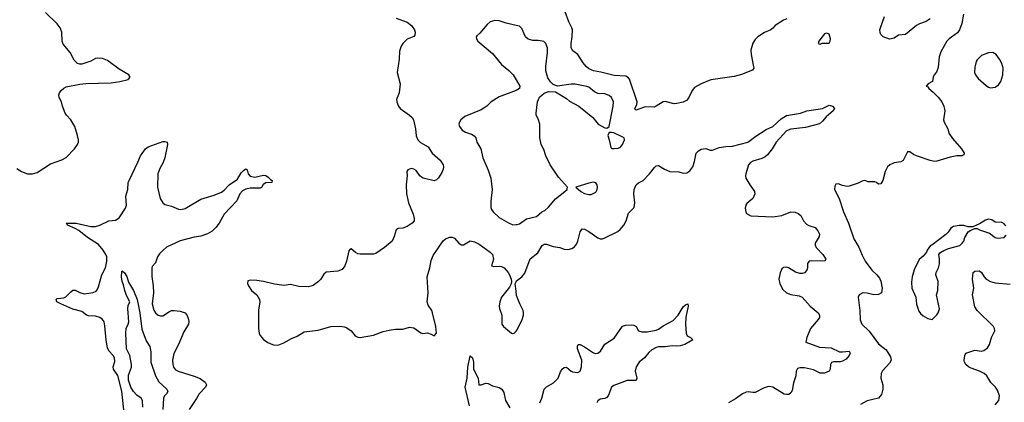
# Model space of a CAD drawing. Header units: inches. Extents: x 2293880 to 2522759, y 823965 to 1006879.
# Tile 158 of 256: x 2345575 to 2354352, y 964914 to 968321. Entities that reach past the tile are written whole.
import ezdxf

# ---------------------------------------------------------------- set-up
doc = ezdxf.new("R2010")
doc.units = ezdxf.units.IN
doc.header["$MEASUREMENT"] = 0
doc.layers.add('C3946', color=7, linetype='Continuous')
doc.layers.add('C3956', color=7, linetype='Continuous')

msp = doc.modelspace()

# ---------------------------------------------------------------- linework, layer by layer
at = {"layer": 'C3946', "color": 5}
for points, elevation in [([(2345550, 966994.9), (2345590.7, 966970), (2345644.7, 966950), (2345690, 966948.8), (2345730, 966960.5), (2345850, 967038.8), (2345950, 967073), (2345990, 967093.4), (2346064.5, 967170), (2346091.3, 967208.7), (2346099.5, 967230), (2346100.7, 967250), (2346091.8, 967290), (2346067.3, 967370), (2346030, 967429.2), (2345992.7, 967470), (2345980.9, 967490), (2345957.2, 967550), (2345949.2, 967590), (2345927.7, 967627.7), (2345925.1, 967650), (2345929.6, 967670), (2345943.7, 967690), (2345968.2, 967711.8), (2345990, 967723.8), (2346110, 967747.6), (2346166.3, 967753.7), (2346390, 967759.6), (2346468.2, 967771.8), (2346542, 967790), (2346559, 967810), (2346556.5, 967816.5), (2346549, 967830), (2346461.3, 967881.3), (2346357.7, 967957.7), (2346314.3, 967974.3), (2346270, 967979.8), (2346250, 967975.1), (2346210, 967951.1), (2346130, 967925.1), (2346110, 967925.1), (2346090, 967931.8), (2346060.8, 967960.8), (2346024.5, 968030), (2345963.6, 968103.6), (2345954.4, 968130), (2345949.8, 968210), (2345936.4, 968250), (2345910, 968285.1), (2345804.4, 968384.4)], 320), ([(2348930, 968335.3), (2349030, 968299.5), (2349068.4, 968270), (2349094.6, 968230), (2349101.1, 968210), (2349096.3, 968183.7), (2349087.2, 968172.8), (2349030, 968146.6), (2348990.5, 968110), (2348974.7, 968085.3), (2348959.9, 968040.1), (2348957, 967970), (2348941.3, 967850), (2348966, 967750), (2348958.4, 967670), (2348934.9, 967610), (2348937.1, 967590), (2348950.6, 967550), (2348967.7, 967530), (2349050.6, 967470), (2349072.7, 967450), (2349086, 967430), (2349104.9, 967350), (2349108.3, 967288.3), (2349123.6, 967250), (2349148.7, 967228.7), (2349217.1, 967190), (2349252.3, 967132.3), (2349323.7, 967070), (2349348.9, 967030), (2349353.4, 967010), (2349350.3, 966990), (2349338.2, 966961.8), (2349307.3, 966912.7), (2349290, 966895.1), (2349270, 966887.3), (2349171.1, 966911.1), (2349158.2, 966918.2), (2349142.9, 966930), (2349110, 966977), (2349090, 966991.6), (2349064.7, 966995.3), (2349034.8, 966985.2), (2349026, 966970), (2349030.6, 966930), (2349021.3, 966850), (2349023.7, 966770), (2349041.3, 966690), (2349083.7, 966590), (2349092.2, 966550), (2349090.4, 966530), (2349074.9, 966510), (2349030, 966478.9), (2348990, 966464.7), (2348950, 966462), (2348930.8, 966450), (2348914, 966390), (2348895.8, 966350), (2348828.3, 966291.7), (2348750, 966238), (2348727.8, 966232.2), (2348610, 966232.3), (2348590, 966236.9), (2348568.7, 966248.7), (2348530, 966280.9), (2348522.4, 966277.6), (2348510, 966262), (2348489.2, 966170), (2348475, 966130), (2348450, 966097.3), (2348410, 966081.8), (2348307.5, 966072.5), (2348285.2, 966054.8), (2348258.9, 966010), (2348239.5, 965990), (2348190, 965955.3), (2348150, 965941.4), (2348064.6, 965944.6), (2347990, 965961.8), (2347930, 965955.2), (2347910, 965957.5), (2347846.3, 965966.3), (2347748.7, 965990), (2347690, 965998.7), (2347630, 966002.7), (2347610, 965995.3), (2347607.3, 965972.7), (2347614, 965950), (2347642, 965910), (2347690.4, 965870), (2347712.4, 965830), (2347717.1, 965810), (2347704.7, 965735.3), (2347703.1, 965570), (2347710.3, 965530.3), (2347719.5, 965510), (2347750, 965472.4), (2347785.9, 965445.9), (2347828.9, 965428.9), (2347850, 965423.7), (2347886.6, 965426.6), (2347930, 965442.6), (2347999.3, 965480.7), (2348050, 965502.6), (2348110, 965542), (2348236.8, 965556.8), (2348350, 965588.4), (2348430, 965592), (2348470, 965586.7), (2348490, 965578.4), (2348531.2, 965551.2), (2348565.7, 965505.7), (2348590, 965492.9), (2348610, 965490.3), (2348730, 965510.5), (2348815.5, 965544.5), (2348870, 965557.7), (2348926.4, 965566.4), (2348990, 965564.9), (2349050, 965581.6), (2349090, 965576.3), (2349150, 965534), (2349170, 965527.3), (2349210, 965534), (2349242, 965522), (2349270, 965504.7), (2349289.2, 965530.8), (2349285.1, 965590), (2349255.6, 965710), (2349247.8, 965730), (2349217.5, 965777.5), (2349207.7, 965810), (2349215.5, 965890), (2349206.1, 966030), (2349230.6, 966110), (2349242.4, 966177.6), (2349260.2, 966219.8), (2349350, 966352), (2349370, 966370.3), (2349410, 966385.7), (2349430, 966384.9), (2349450, 966377.1), (2349490, 966330.7), (2349510, 966316.3), (2349530, 966316.3), (2349590, 966352.4), (2349630, 966342.6), (2349670, 966321.1), (2349770, 966250.4), (2349790.4, 966230), (2349797.6, 966190), (2349781, 966130), (2349802.5, 966122.5), (2349850, 966126.7), (2349870, 966122.6), (2349894, 966110), (2349930.3, 966070), (2349942.6, 966050), (2349955.5, 966010), (2349959.1, 965990), (2349956, 965970), (2349940.3, 965939.7), (2349870.4, 965850), (2349855.3, 965810), (2349850.3, 965770), (2349853.1, 965750), (2349874.3, 965690), (2349873, 965610), (2349888.8, 965588.8), (2349958, 965530), (2349970, 965525.5), (2349982, 965530), (2350000, 965548)], 320), ([(2350000, 968270.7), (2349911.5, 968291.5), (2349850, 968312.7), (2349810, 968315.1), (2349770, 968301.2), (2349742, 968278), (2349678, 968202), (2349650, 968178), (2349644.7, 968170), (2349646, 968150), (2349658, 968130), (2349790, 968019.1), (2349870, 967923), (2349934, 967870), (2349974, 967830), (2350000, 967787.2)], 340), ([(2350000, 967689.3), (2349850, 967634.5), (2349779.1, 967590), (2349739.1, 967550), (2349690, 967518.7), (2349542, 967458), (2349506.8, 967430), (2349494.8, 967410), (2349490.8, 967390), (2349494.8, 967370), (2349518.8, 967338.8), (2349550, 967320.5), (2349602.8, 967302.8), (2349626.7, 967286.7), (2349640.7, 967270), (2349650.5, 967230), (2349686, 967170), (2349704, 967090), (2349750, 966982), (2349774, 966910), (2349786.8, 966810), (2349773.7, 966706.3), (2349774.9, 966650), (2349781.6, 966630), (2349795.5, 966610), (2349850, 966560.4), (2349931.9, 966511.9), (2349970, 966494.9), (2350000, 966496)], 340), ([(2346509.6, 964790), (2346486.9, 965013.1), (2346451.2, 965151.2), (2346410.9, 965210), (2346408.7, 965230), (2346423.5, 965276.5), (2346420.8, 965310), (2346410, 965331.2), (2346370.8, 965370.8), (2346359, 965399), (2346346.4, 965466.4), (2346335, 965595), (2346326.9, 965630), (2346314, 965650), (2346289.4, 965670), (2346250, 965681.5), (2346190, 965684.2), (2346170.7, 965690.7), (2346130, 965721.2), (2346050, 965742.8), (2345941.3, 965790), (2345906.3, 965810), (2345899.7, 965830), (2345910, 965838.9), (2345970, 965844.7), (2345987.6, 965852.4), (2346030, 965898.7), (2346050, 965913.7), (2346070, 965914), (2346112.1, 965892.1), (2346150, 965881.3), (2346230, 965892.9), (2346255.7, 965904.3), (2346265.6, 965914.4), (2346278.2, 965941.8), (2346306.2, 966050), (2346340.3, 966110), (2346350.8, 966170.8), (2346350.9, 966210), (2346343.9, 966230), (2346320.4, 966270), (2346278.7, 966318.7), (2346180.7, 966380.7), (2346103.8, 966443.8), (2346070, 966462.6), (2346000.7, 966490), (2345999.6, 966499.6), (2345989, 966510), (2346078, 966510), (2346210, 966478.6), (2346250, 966479.3), (2346290, 966492.1), (2346370, 966530.3), (2346430, 966537.1), (2346462, 966558), (2346517.3, 966642.7), (2346526, 966670), (2346522.6, 966750), (2346538.3, 966810), (2346543.1, 966870), (2346549.8, 966890), (2346628.8, 967051.2), (2346651.3, 967110), (2346698, 967170), (2346721.2, 967190), (2346850, 967238), (2346870, 967238), (2346890.6, 967230.6), (2346894, 967210), (2346868.9, 967090), (2346854.4, 967050), (2346824, 966996), (2346806, 966950), (2346804.1, 966830), (2346827.5, 966727.5), (2346850, 966691.8), (2346870, 966676.9), (2346930, 966661.3), (2346990, 966634.2), (2347011.2, 966631.2), (2347050, 966640.6), (2347190, 966724.3), (2347310, 966757.9), (2347374.6, 966785.4), (2347397.5, 966802.5), (2347442.2, 966850), (2347517.8, 966902.2), (2347550, 966956.5), (2347570, 966979.6), (2347590, 966991.7), (2347602.8, 966982.8), (2347612.6, 966950), (2347630, 966928.3), (2347670, 966920.2), (2347750, 966937.1), (2347770, 966934), (2347790, 966920.3), (2347810, 966898), (2347826, 966890), (2347822, 966870), (2347770, 966867.1), (2347747.1, 966852.9), (2347730, 966827.3), (2347719.3, 966820.7), (2347630, 966820.5), (2347590, 966810.6), (2347562.7, 966797.3), (2347538.3, 966770), (2347510, 966708.2), (2347397.3, 966590), (2347352.7, 966510), (2347322.4, 966470), (2347290, 966437.6), (2347250, 966412.8), (2347190, 966392.3), (2347130, 966383.9), (2347007, 966353), (2346885, 966295), (2346850, 966267.2), (2346822.4, 966237.6), (2346805.1, 966210), (2346785.1, 966154.9), (2346757.6, 966122.4), (2346752, 966108), (2346754.1, 966034.1), (2346766.2, 965950), (2346769.4, 965890), (2346755, 965790), (2346770, 965735.5), (2346785.5, 965710), (2346810, 965688.9), (2346830, 965683.6), (2346850, 965684.9), (2346910, 965722.6), (2346930, 965730.3), (2346952.8, 965732.8), (2347005.8, 965725.8), (2347050.7, 965710), (2347067.2, 965687.2), (2347081.3, 965650), (2347083.7, 965630), (2347079.5, 965610), (2347037.1, 965542.9), (2346990.2, 965430), (2346950.2, 965349.8), (2346937.5, 965290), (2346939.3, 965250), (2346945.3, 965225.3), (2346962.9, 965202.9), (2346988, 965190), (2347130, 965146.9), (2347185.5, 965125.5), (2347230, 965094.4), (2347239.5, 965070), (2347230.2, 965049.8), (2347173.7, 964990), (2347151.2, 964948.8), (2347085.3, 964850)], 280), ([(2346673.6, 964870), (2346671.1, 964931.1), (2346659.2, 964950), (2346618.4, 964978.4), (2346590, 965010.7), (2346566.7, 965050), (2346546, 965110), (2346545.3, 965154.7), (2346571.9, 965228.1), (2346573.1, 965250), (2346556.8, 965330), (2346527.1, 965390), (2346520.3, 965530), (2346524.8, 965570), (2346543.5, 965610), (2346547.3, 965630), (2346538.4, 965750), (2346542.9, 965777.1), (2346557.2, 965810), (2346526, 965866), (2346511.3, 965910), (2346501.3, 965961.3), (2346487.7, 965990), (2346482.7, 966030), (2346484.4, 966075.6), (2346490, 966086), (2346510, 966067.3), (2346530, 966034.8), (2346544.2, 965984.2), (2346588.4, 965910), (2346621.1, 965830), (2346645, 965710), (2346664, 965564), (2346702, 965462), (2346734.9, 965410), (2346743.4, 965363.4), (2346745, 965270), (2346787.1, 965150), (2346815, 965095), (2346888.4, 965030), (2346895.8, 965010), (2346884.9, 964990), (2346867.1, 964972.9), (2346856.9, 964950), (2346850.1, 964850)], 260), ([(2350000, 965904.4), (2349992.3, 965970), (2350000, 965986.7)], 320), ([(2349583.7, 964883.7), (2349547.2, 965050), (2349563.9, 965130), (2349570, 965226.8), (2349590, 965327.3), (2349610.2, 965309.8), (2349619.4, 965270), (2349621.9, 965210), (2349662.6, 965130), (2349668.5, 965068.5), (2349690, 965068), (2349730, 965083.8), (2349750, 965081.6), (2349790, 965061.3), (2349850, 965044.9), (2349871.7, 965031.7), (2349890, 965002), (2349905.4, 964930), (2349944.1, 964864.1)], 280)]:
    msp.add_lwpolyline(points, dxfattribs=dict(at, elevation=elevation))
at = {"layer": 'C3956', "color": 5}
for points, elevation in [([(2352412, 968328), (2352383.8, 968316.2), (2352310.4, 968270), (2352290, 968245.6), (2352270, 968231.5), (2352213, 968207), (2352154.8, 968170), (2352130, 968146), (2352110, 968113.2), (2352092.4, 968050), (2352095.3, 968010), (2352117.3, 967902.7), (2352118.4, 967890), (2352108.6, 967871.4), (2352010, 967834.7), (2351943.4, 967816.6), (2351735.6, 967784.4), (2351650, 967749.8), (2351590, 967716.9), (2351570.2, 967690), (2351538.1, 967621.9), (2351518.3, 967601.8), (2351490, 967587), (2351433.7, 967573.7), (2351410, 967573.1), (2351330, 967594), (2351310, 967589.8), (2351250, 967550.8), (2351230, 967543.1), (2351150, 967545.3), (2351070, 967516), (2351061.2, 967521.2), (2351058, 967530), (2351077.8, 967562.2), (2351079.3, 967590), (2351011.2, 967791.2), (2351002.7, 967802.7), (2350977.2, 967817.2), (2350874.5, 967825.5), (2350755.5, 967855.5), (2350690, 967866.9), (2350650, 967882.5), (2350623.7, 967903.7), (2350596.9, 967936.9), (2350551.9, 968011.9), (2350504.5, 968044.5), (2350490.9, 968070), (2350489.8, 968110), (2350501.2, 968170), (2350502.4, 968230), (2350498.4, 968250), (2350470, 968302.7), (2350438.3, 968390)], 320), ([(2353989.2, 968370.8), (2353973.8, 968286.2), (2353954, 968230), (2353935.3, 968204.7), (2353860.3, 968150), (2353841.1, 968130), (2353785.3, 968034.7), (2353772.7, 967990), (2353763.2, 967896.8), (2353746.5, 967853.5), (2353727.3, 967830), (2353718.8, 967810), (2353711.3, 967770), (2353672, 967750), (2353654, 967730), (2353670, 967722), (2353678, 967710), (2353716.7, 967676.7), (2353762.8, 967630), (2353794, 967590), (2353813.4, 967550), (2353822.8, 967510), (2353811, 967430), (2353814.8, 967410), (2353847.3, 967350), (2353858, 967310), (2353890, 967264), (2353971.3, 967170), (2353993.7, 967133.7), (2353990, 967118), (2353974, 967110), (2353930, 967109.3), (2353870, 967097.6), (2353750, 967060.7), (2353730, 967058.4), (2353690, 967066), (2353568.3, 967108.3), (2353541.1, 967121.1), (2353510, 967146), (2353490, 967145.2), (2353450, 967066.6), (2353430, 967055.1), (2353370, 967046.6), (2353331, 967030), (2353310.7, 967010), (2353290.6, 966970), (2353270, 966888.7), (2353250, 966859), (2353230, 966855.3), (2353212.5, 966872.5), (2353198, 966878), (2353137.2, 966877.2), (2353108.7, 966888.7), (2353090, 966885.2), (2353050, 966864.5), (2352970, 966838), (2352950, 966837.2), (2352910, 966845.2), (2352870, 966859), (2352850, 966855.3), (2352840.7, 966839.3), (2352837.3, 966810), (2352880.5, 966730), (2352919.3, 966610), (2352963.6, 966510), (2353010.3, 966370), (2353056.7, 966296.7), (2353084.8, 966224.8), (2353111.5, 966171.5), (2353170.5, 966090), (2353214.9, 966050), (2353239.3, 966019.3), (2353250, 965991.3), (2353262.4, 965930), (2353257.1, 965890), (2353230, 965873.6), (2353190, 965871.3), (2353130, 965886.3), (2353090.4, 965889.6), (2353058.8, 965870), (2353050.7, 965850), (2353065.3, 965730), (2353067, 965647), (2353083, 965610), (2353148.2, 965548.2), (2353230, 965435.8), (2353300.2, 965380.2), (2353339, 965319), (2353343.6, 965290), (2353330, 965262.4), (2353266.2, 965193.8), (2353254.9, 965170), (2353251.8, 965130), (2353268.7, 965070), (2353268.7, 965030), (2353257.2, 964982.8), (2353230.7, 964950), (2353130, 964927.3), (2353070, 964893.6)], 340), ([(2353690.8, 968330), (2353655.3, 968304.7), (2353595.8, 968284.2), (2353570.7, 968270), (2353470.3, 968189.7), (2353410, 968182.9), (2353370, 968156.9), (2353330, 968148.4), (2353273.2, 968170), (2353252.7, 968190), (2353246.6, 968206.6), (2353243.7, 968230), (2353247.3, 968250), (2353283.1, 968350)], 320), ([(2350000, 966496), (2350010, 966496.4), (2350030, 966503.8), (2350093.3, 966546.7), (2350182, 966570), (2350229, 966610), (2350256.6, 966623.4), (2350290, 966650.7), (2350350, 966725.5), (2350435.3, 966790), (2350455.3, 966810), (2350456.4, 966816.4), (2350458, 966830), (2350379.4, 966919.4), (2350302.4, 967030), (2350264.2, 967110), (2350246.7, 967166.7), (2350224.2, 967210), (2350213, 967270), (2350212.4, 967392.4), (2350198.3, 967438.3), (2350179.3, 967470), (2350178, 967490), (2350189.5, 967590.5), (2350210, 967631.3), (2350250, 967666), (2350290, 967682.8), (2350350, 967678), (2350450, 967621), (2350477.1, 967597.1), (2350558.8, 967550), (2350684, 967450), (2350732.1, 967392.1), (2350790, 967357.3), (2350810, 967354.8), (2350829.4, 967370.6), (2350864.8, 967550), (2350867.1, 967590), (2350850, 967627.3), (2350830, 967645.4), (2350790, 967660.4), (2350730, 967664.2), (2350699.8, 967679.8), (2350650, 967719.7), (2350630, 967727.6), (2350526.8, 967746.8), (2350490, 967746.6), (2350370, 967728.7), (2350330, 967744), (2350307.3, 967767.3), (2350283.1, 967803.1), (2350266, 967866), (2350265.6, 967905.6), (2350281.3, 968030), (2350279.6, 968070), (2350266, 968110), (2350246.2, 968126.2), (2350231.1, 968131.1), (2350196.6, 968136.6), (2350150, 968135.4), (2350108.5, 968148.5), (2350083.6, 968170), (2350050, 968243.7), (2350030, 968263.6), (2350000, 968270.7)], 340), ([(2350000, 967787.2), (2350034.8, 967730), (2350031.3, 967710), (2350002, 967690), (2350000, 967689.3)], 340), ([(2350000, 965986.7), (2350004.2, 965995.8), (2350050, 966030.4), (2350077.5, 966062.5), (2350127, 966193), (2350194.1, 966245.9), (2350231.8, 966310), (2350250, 966320.9), (2350270, 966320.8), (2350330, 966301.8), (2350390, 966292.9), (2350430, 966276.9), (2350464.6, 966275.4), (2350496, 966284), (2350520.8, 966299.2), (2350539.1, 966320.9), (2350551.5, 966350), (2350570, 966431.3), (2350590, 966458.8), (2350610, 966455.5), (2350650, 966435.3), (2350730, 966378.7), (2350750, 966370.4), (2350770, 966370.4), (2350790, 966377.6), (2350906.3, 966433.7), (2350928.6, 966451.4), (2350961.6, 966490), (2350982.4, 966530), (2351002, 966598), (2351051.5, 966648.5), (2351057.6, 966690), (2351049.7, 966770.3), (2351054, 966810), (2351069.4, 966850), (2351090, 966867.3), (2351134, 966890), (2351190, 966947.3), (2351234.2, 967005.9), (2351250, 967019.3), (2351270, 967021.6), (2351324, 966990), (2351370.2, 966970.2), (2351450, 966965.5), (2351490, 966954.6), (2351523.1, 966956.9), (2351550, 966974.9), (2351574.7, 967010), (2351590, 967058), (2351605.9, 967134.1), (2351625.7, 967154.3), (2351650, 967168.4), (2351690, 967175.5), (2351730, 967159.3), (2351750, 967160.4), (2351810, 967182.6), (2351870, 967191.8), (2351930, 967193.7), (2352065.1, 967230), (2352136.7, 967283.3), (2352230, 967344), (2352290, 967371), (2352362.4, 967437.6), (2352410, 967468.5), (2352535.3, 967490), (2352591, 967509), (2352730, 967530.3), (2352790, 967559.3), (2352821.7, 967550), (2352839.5, 967530), (2352827.9, 967510), (2352763.1, 967456.9), (2352730, 967416.8), (2352705.1, 967394.9), (2352579.9, 967360.1), (2352450, 967346.4), (2352410, 967331.6), (2352318.4, 967230), (2352282, 967170), (2352241, 967119), (2352219.1, 967100.9), (2352190, 967085.4), (2352110, 967060.8), (2352090.4, 967050), (2352070.3, 967030), (2352048.5, 966948.5), (2352045.3, 966930), (2352048.5, 966910), (2352082.4, 966850), (2352113.7, 966810), (2352124.9, 966790), (2352128.4, 966770), (2352110, 966729.3), (2352055.9, 966684.1), (2352046.8, 966670), (2352042, 966642), (2352046.8, 966610), (2352054.4, 966594.4), (2352093.7, 966573.7), (2352290, 966564.9), (2352370, 966578.7), (2352450, 966610.3), (2352488.1, 966608.1), (2352515.9, 966595.9), (2352538, 966578), (2352563, 966530), (2352590, 966501.6), (2352610, 966488.4), (2352666, 966470), (2352690, 966441), (2352704.9, 966410), (2352702, 966390), (2352665.5, 966330), (2352666.7, 966310), (2352678.9, 966290), (2352734.4, 966230), (2352760.5, 966190), (2352751.3, 966170), (2352630, 966173.7), (2352611.3, 966170), (2352598.8, 966150), (2352598, 966110), (2352593, 966090), (2352570, 966066.6), (2352550, 966062), (2352530, 966061.6), (2352490, 966073.3), (2352428.4, 966111.6), (2352410, 966117.4), (2352385.2, 966114.8), (2352370, 966103.7), (2352352.6, 966067.4), (2352343.6, 966010), (2352350.2, 965970), (2352378.5, 965918.5), (2352410, 965887.9), (2352450, 965874), (2352522.3, 965862.3), (2352551.4, 965851.4), (2352620.5, 965770), (2352693, 965710), (2352706, 965690), (2352704.4, 965670), (2352694, 965650), (2352624.9, 965570), (2352591.3, 965490), (2352582, 965450), (2352704.9, 965404.9), (2352810, 965397.6), (2352883.4, 965363.4), (2352910, 965362.3), (2352970.2, 965370.2), (2352977.4, 965350), (2352970.4, 965330.4), (2352942.3, 965297.7), (2352910, 965279.4), (2352890, 965274.3), (2352830, 965275.3), (2352810.3, 965269.7), (2352801.5, 965250), (2352799.6, 965210), (2352790, 965192), (2352750, 965174.8), (2352710, 965172.9), (2352650, 965202.8), (2352570, 965220.7), (2352530, 965221.2), (2352510, 965214.2), (2352496.1, 965190), (2352494.4, 965150), (2352472.3, 965087.7), (2352459.8, 965020.2), (2352450, 964997.6), (2352430, 964983.5), (2352410, 964982), (2352390, 964987.6), (2352290, 965048), (2352250, 965053.2), (2352231, 965050), (2352210, 965043.9), (2352130, 965000.9), (2352110, 964999.8), (2352070, 965007.1), (2352050, 965004.4), (2352018, 964990), (2351955, 964945), (2351894.9, 964910)], 320), ([(2354364.7, 966484.7), (2354350, 966502), (2354330, 966514), (2354270, 966518), (2354239.5, 966539.5), (2354210, 966543.7), (2354184.7, 966535.3), (2354130, 966502), (2354070, 966478), (2354030, 966478), (2353990, 966488.7), (2353950, 966489), (2353899.8, 966480.2), (2353875.3, 966464.7), (2353851.3, 966430), (2353830.6, 966409.4), (2353705.4, 966314.6), (2353694, 966310), (2353664.7, 966270), (2353658, 966250), (2353630, 966215.3), (2353594.4, 966185.6), (2353547.5, 966092.5), (2353531, 966030), (2353524.5, 965984.5), (2353527.3, 965930), (2353563, 965850), (2353570.7, 965789.3), (2353590, 965726), (2353605.1, 965705.1), (2353630, 965682.8), (2353670, 965661), (2353710, 965652), (2353750, 965692), (2353762, 965710), (2353772.9, 965747.1), (2353749, 965870), (2353759.3, 965910), (2353761.2, 965990), (2353741.2, 966050), (2353745.2, 966070), (2353764, 966110), (2353772.9, 966147.1), (2353774, 966190), (2353768.7, 966230), (2353776.4, 966243.6), (2353813.2, 966266.8), (2353855.6, 966284.4), (2353954.5, 966310), (2353977.6, 966330), (2353991.8, 966350), (2353999.3, 966380.7), (2354029, 966431), (2354053.2, 966446.8), (2354090, 966462), (2354110, 966462), (2354132, 966450), (2354219.9, 966419.9), (2354270, 966380.7), (2354290, 966374.8), (2354350, 966381), (2354370, 966402)], 360), ([(2354270, 964891), (2354304, 964930), (2354309, 964970), (2354290, 965022), (2354273.2, 965050), (2354231.5, 965091.5), (2354196.9, 965150), (2354171.5, 965171.5), (2354131.8, 965191.8), (2354056.8, 965216.8), (2354032.3, 965230), (2354009.5, 965250), (2353998.4, 965270), (2353994, 965290), (2353999.5, 965330), (2354010, 965350.6), (2354090, 965377.1), (2354150, 965370.4), (2354170, 965376.4), (2354202, 965398), (2354220.7, 965430), (2354237, 965490), (2354266.6, 965550), (2354264.5, 965570), (2354254.5, 965590), (2354111.3, 965730), (2354090, 965762.7), (2354068.4, 965870), (2354080.5, 965930), (2354067.3, 966010), (2354074, 966070), (2354090, 966082.8), (2354130, 966084), (2354150, 966070.8), (2354172.6, 966032.6), (2354191.2, 966011.2), (2354229.2, 965989.2), (2354270, 965978.9), (2354404.5, 965964.5)], 340), ([(2350000, 965548), (2350010, 965558), (2350053.3, 965650), (2350066, 965690), (2350067.6, 965710), (2350063.6, 965730), (2350032.3, 965790), (2350004.7, 965864.7), (2350000, 965904.4)], 320), ([(2350210.8, 964910), (2350229.8, 964950), (2350250, 965030.3), (2350270, 965052.4), (2350332.8, 965087.2), (2350358, 965110), (2350374.2, 965130), (2350395.8, 965184.2), (2350410, 965207.7), (2350430, 965224.9), (2350450, 965227.3), (2350490, 965190.6), (2350504.2, 965184.2), (2350550, 965179.3), (2350570, 965190.7), (2350584.4, 965230), (2350585, 965290), (2350547.4, 965390), (2350546.6, 965413.4), (2350552.7, 965427.3), (2350570, 965428.2), (2350610, 965409.1), (2350690, 965353.6), (2350710, 965347.3), (2350727.7, 965352.3), (2350751.2, 965370), (2350790, 965430.4), (2350873.6, 965486.4), (2350950, 965590.6), (2350979.6, 965600.4), (2351030, 965603.7), (2351050, 965600.4), (2351070.8, 965590), (2351091, 965550), (2351120.3, 965540.3), (2351170, 965540.7), (2351250, 965556.9), (2351270, 965565.8), (2351310, 965595), (2351398.9, 965641.1), (2351446, 965690), (2351490, 965763), (2351510, 965783), (2351530.6, 965790.6), (2351534, 965770), (2351511.9, 965671.9), (2351510.2, 965609.8), (2351516.2, 965530), (2351524.8, 965504.8), (2351554.8, 965490), (2351574.8, 965470), (2351503, 965430), (2351464, 965416), (2351430, 965412.7), (2351390, 965418.2), (2351330, 965407), (2351270, 965407), (2351250, 965402.7), (2351210, 965381.1), (2351183, 965357), (2351144.5, 965310), (2351097.7, 965270), (2351070.1, 965230), (2351060.2, 965190), (2351076.5, 965130), (2351071.6, 965108.4), (2350990, 965108.6), (2350870, 965064.8), (2350850, 965047.3), (2350823.9, 964976.1), (2350810, 964956.2), (2350791.7, 964948.3), (2350750, 964941.7), (2350730, 964927.8), (2350719.1, 964910)], 280)]:
    msp.add_lwpolyline(points, dxfattribs=dict(at, elevation=elevation))
for points, elevation in [([(2352770, 968202.7), (2352750, 968194), (2352727.7, 968170), (2352698, 968130), (2352694, 968110), (2352710, 968102), (2352728.7, 968111.3), (2352790, 968111.3), (2352801.2, 968130), (2352803.7, 968150), (2352790, 968193.2)], 340), ([(2354250, 968029.3), (2354210, 968026.6), (2354150, 968002), (2354110, 967965.2), (2354101.6, 967950), (2354090, 967898), (2354085.5, 967850), (2354094, 967830), (2354117.5, 967797.5), (2354190, 967734.8), (2354210, 967721), (2354230, 967716), (2354270, 967721), (2354300.2, 967739.8), (2354321.2, 967770), (2354339.3, 967830), (2354341.2, 967890), (2354329.4, 967930), (2354310, 967969), (2354278, 968010)], 360), ([(2350850, 967317.2), (2350830, 967315.3), (2350817.3, 967290), (2350830.5, 967250), (2350844, 967184), (2350854.8, 967174.8), (2350873.2, 967173.2), (2350910, 967177.6), (2350930, 967186.4), (2350947.3, 967210), (2350965.2, 967250), (2350964, 967270), (2350870, 967312.3)], 340), ([(2350690, 966873.2), (2350650, 966866), (2350534, 966830), (2350578, 966790), (2350610, 966774), (2350650, 966764.9), (2350670, 966764.9), (2350710, 966786.8), (2350722.7, 966810), (2350726, 966830), (2350722.7, 966850), (2350710, 966869)], 340)]:
    msp.add_lwpolyline(points, close=True, dxfattribs=dict(at, elevation=elevation))

doc.saveas('drawing.dxf')
